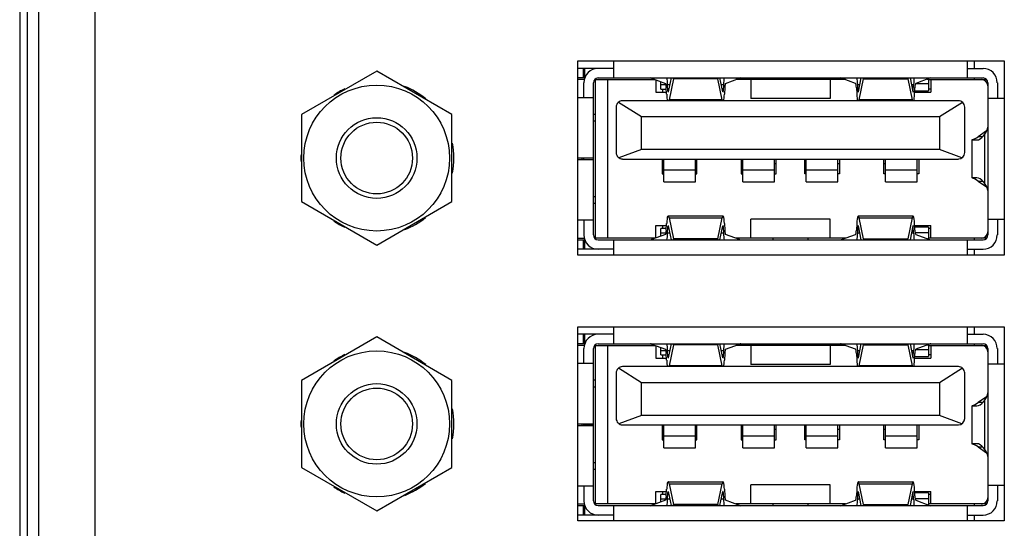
# Model space of a CAD drawing. Header units: inches. Extents: x 0 to 34, y 0 to 22.
# Tile 127 of 168: x 12.269 to 13.492, y 16.641 to 17.273. Entities that reach past the tile are written whole.
import ezdxf

# ---------------------------------------------------------------- set-up
doc = ezdxf.new("R2010")
doc.units = ezdxf.units.IN
doc.header["$LTSCALE"] = 1.87
doc.header["$MEASUREMENT"] = 0
doc.layers.get('0').update_dxf_attribs({"linetype": 'CONTINUOUS'})
for name, color, linetype in [('02___PRT_ALL_AXES', 7, 'CONTINUOUS'), ('DATUMCURVES', 7, 'CONTINUOUS'), ('THREAD', 7, 'CONTINUOUS')]:
    doc.layers.add(name, color=color, linetype=linetype)

msp = doc.modelspace()

# ---------------------------------------------------------------- linework, layer by layer
at = {"color": 3, "linetype": 'CONTINUOUS'}
for p, q in [((12.3625, 15.9417), (12.3625, 19.131)), ((12.2925, 16.0113), (12.2925, 19.0613))]:
    msp.add_line(p, q, dxfattribs=at)
at = {"color": 7, "linetype": 'CONTINUOUS'}
for p, q in [((12.2686, 19.0944), (12.2686, 15.9771)), ((12.2782, 15.9771), (12.2782, 19.0944)), ((13.0071, 17.2002), (13.0071, 17.2213)), ((13.4461, 17.2213), (13.4461, 17.2002)), ((12.7122, 17.2087), (12.6187, 17.1548)), ((12.8057, 17.1548), (12.7122, 17.2087)), ((13.0071, 17.212), (12.9621, 17.212)), ((12.9687, 17.212), (12.9687, 17.2002)), ((12.9709, 17.2007), (12.9709, 17.212)), ((13.4461, 17.212), (13.4657, 17.212)), ((12.9708, 17.2002), (12.9621, 17.2002)), ((12.9701, 17.1982), (12.9621, 17.1982)), ((12.9697, 17.176), (12.9697, 17.1943)), ((12.9815, 17.0053), (12.9815, 17.1943)), ((12.9835, 17.1982), (12.983, 17.1982)), ((12.9835, 17.1982), (12.9835, 17.0014)), ((12.9835, 17.1982), (12.9992, 17.1982)), ((12.9874, 17.2002), (13.4657, 17.2002)), ((12.9992, 17.1982), (12.9992, 17.0014)), ((12.9992, 17.1982), (13.0584, 17.1982)), ((13.0538, 17.1999), (13.0711, 17.1935)), ((13.059, 17.198), (13.059, 17.1825)), ((13.0651, 17.1864), (13.0651, 17.1957)), ((13.0718, 17.1916), (13.0651, 17.1916)), ((13.0741, 17.1838), (13.0737, 17.192)), ((13.0737, 17.192), (13.0765, 17.192)), ((13.0782, 17.2002), (13.0745, 17.1828)), ((13.0809, 17.199), (13.0755, 17.173)), ((13.0809, 17.199), (13.0808, 17.2002)), ((13.136, 17.199), (13.0809, 17.199)), ((13.1361, 17.2002), (13.136, 17.199)), ((13.1414, 17.173), (13.136, 17.199)), ((13.1424, 17.1828), (13.1387, 17.2002)), ((13.1404, 17.192), (13.1432, 17.192)), ((13.1432, 17.192), (13.1428, 17.1838)), ((13.1458, 17.1935), (13.1631, 17.1999)), ((13.2946, 17.1982), (13.1585, 17.1982)), ((13.1772, 17.1982), (13.1772, 17.1746)), ((13.2049, 17.2002), (13.2049, 17.1982)), ((13.2482, 17.2002), (13.2482, 17.1982)), ((13.2756, 17.1982), (13.2756, 17.1746)), ((13.3074, 17.1935), (13.29, 17.1999)), ((13.3099, 17.192), (13.3103, 17.1838)), ((13.3099, 17.192), (13.3127, 17.192)), ((13.3108, 17.1828), (13.3144, 17.2002)), ((13.3117, 17.173), (13.3171, 17.199)), ((13.317, 17.2002), (13.3171, 17.199)), ((13.3171, 17.199), (13.3722, 17.199)), ((13.3722, 17.199), (13.3723, 17.2002)), ((13.3722, 17.199), (13.3777, 17.173)), ((13.375, 17.2002), (13.3786, 17.1828)), ((13.3767, 17.192), (13.3794, 17.192)), ((13.379, 17.1838), (13.3794, 17.192)), ((13.3978, 17.1929), (13.3816, 17.1929)), ((13.3993, 17.1999), (13.382, 17.1935)), ((13.3963, 17.1988), (13.3978, 17.1988)), ((13.3978, 17.1993), (13.3978, 17.1844)), ((13.3978, 17.1982), (13.4701, 17.1982)), ((13.4008, 17.1982), (13.4008, 17.1825)), ((13.4716, 17.1943), (13.4716, 17.0053)), ((13.4835, 17.1943), (13.4835, 17.1752)), ((13.059, 17.1825), (13.0724, 17.1825)), ((13.0651, 17.1864), (13.0722, 17.1864)), ((13.0673, 17.1864), (13.0673, 17.1825)), ((13.0725, 17.1799), (13.0721, 17.1882)), ((13.0747, 17.1838), (13.0741, 17.1838)), ((13.1428, 17.1838), (13.1422, 17.1838)), ((13.1448, 17.1882), (13.1444, 17.1799)), ((13.3084, 17.1882), (13.3088, 17.1799)), ((13.311, 17.1838), (13.3103, 17.1838)), ((13.379, 17.1838), (13.3784, 17.1838)), ((13.3806, 17.1799), (13.381, 17.1882)), ((13.3807, 17.1825), (13.4008, 17.1825)), ((13.3808, 17.1844), (13.3978, 17.1844)), ((13.4008, 17.1864), (13.3978, 17.1864)), ((12.9621, 17.176), (12.9697, 17.176)), ((12.9697, 17.176), (12.9815, 17.176)), ((13.0127, 17.1702), (13.0413, 17.1523)), ((13.435, 17.172), (13.0177, 17.172)), ((13.1414, 17.173), (13.0755, 17.173)), ((13.2756, 17.1746), (13.1772, 17.1746)), ((13.3777, 17.173), (13.3117, 17.173)), ((13.4114, 17.1523), (13.44, 17.1702)), ((13.4716, 17.1752), (13.4835, 17.1752)), ((13.4835, 17.1752), (13.4921, 17.1752)), ((12.6187, 17.1548), (12.6187, 17.0468)), ((12.8057, 17.0468), (12.8057, 17.1548)), ((12.9835, 17.1549), (12.9815, 17.1549)), ((13.0098, 17.1641), (13.0098, 17.1075)), ((13.4429, 17.1075), (13.4429, 17.1641)), ((12.9815, 17.147), (12.9835, 17.147)), ((13.0413, 17.1114), (13.0413, 17.1523)), ((13.0413, 17.1523), (13.4114, 17.1523)), ((13.4114, 17.1523), (13.4114, 17.1114)), ((13.47, 17.1345), (13.4597, 17.1273)), ((13.4663, 17.1285), (13.4675, 17.13)), ((13.4675, 17.13), (13.4675, 17.0696)), ((13.452, 17.1235), (13.452, 17.1238)), ((13.452, 17.0761), (13.452, 17.1234)), ((13.4525, 17.1234), (13.4579, 17.1234)), ((13.4652, 17.1273), (13.4597, 17.1273)), ((13.0413, 17.1114), (13.0133, 17.1009)), ((13.4114, 17.1114), (13.0413, 17.1114)), ((13.4394, 17.1009), (13.4114, 17.1114)), ((12.9697, 17.1006), (12.9621, 17.1006)), ((12.9621, 17.099), (12.9697, 17.099)), ((12.9677, 17.099), (12.9677, 17.1006)), ((12.9697, 17.099), (12.9697, 17.1006)), ((12.9815, 17.1006), (12.9697, 17.1006)), ((12.9697, 17.0991), (12.9815, 17.0991)), ((12.9697, 17.099), (12.9815, 17.099)), ((13.0177, 17.0996), (13.435, 17.0996)), ((13.0669, 17.0996), (13.0669, 17.0811)), ((13.0689, 17.0938), (13.0669, 17.0938)), ((13.0689, 17.0713), (13.0689, 17.0996)), ((13.1083, 17.0713), (13.1083, 17.0996)), ((13.1102, 17.0938), (13.1083, 17.0938)), ((13.1102, 17.0811), (13.1102, 17.0996)), ((13.1653, 17.0996), (13.1653, 17.0811)), ((13.1673, 17.0938), (13.1653, 17.0938)), ((13.1673, 17.0713), (13.1673, 17.0996)), ((13.2067, 17.0713), (13.2067, 17.0996)), ((13.2087, 17.0938), (13.2067, 17.0938)), ((13.2087, 17.0811), (13.2087, 17.0996)), ((13.2441, 17.0811), (13.2441, 17.0996)), ((13.2461, 17.0938), (13.2441, 17.0938)), ((13.2461, 17.0713), (13.2461, 17.0996)), ((13.2854, 17.0713), (13.2854, 17.0996)), ((13.2874, 17.0938), (13.2854, 17.0938)), ((13.2874, 17.0996), (13.2874, 17.0811)), ((13.3425, 17.0811), (13.3425, 17.0996)), ((13.3445, 17.0938), (13.3425, 17.0938)), ((13.3445, 17.0713), (13.3445, 17.0996)), ((13.3838, 17.0713), (13.3838, 17.0996)), ((13.3858, 17.0996), (13.3858, 17.0811)), ((13.0669, 17.0811), (13.0689, 17.0811)), ((13.1083, 17.0857), (13.0689, 17.0857)), ((13.1083, 17.0811), (13.1102, 17.0811)), ((13.1653, 17.0811), (13.1673, 17.0811)), ((13.2067, 17.0857), (13.1673, 17.0857)), ((13.2067, 17.0811), (13.2087, 17.0811)), ((13.2461, 17.0811), (13.2441, 17.0811)), ((13.2854, 17.0857), (13.2461, 17.0857)), ((13.2874, 17.0811), (13.2854, 17.0811)), ((13.3445, 17.0811), (13.3425, 17.0811)), ((13.3838, 17.0857), (13.3445, 17.0857)), ((13.3858, 17.0811), (13.3838, 17.0811)), ((13.0689, 17.0713), (13.1083, 17.0713)), ((13.1673, 17.0713), (13.2067, 17.0713)), ((13.2461, 17.0713), (13.2854, 17.0713)), ((13.3445, 17.0713), (13.3838, 17.0713)), ((13.452, 17.0757), (13.452, 17.076)), ((13.4579, 17.0762), (13.4525, 17.0762)), ((13.4597, 17.0722), (13.47, 17.0651)), ((13.4597, 17.0722), (13.4652, 17.0722)), ((13.4675, 17.0696), (13.4663, 17.0711)), ((12.6187, 17.0468), (12.7122, 16.9928)), ((12.7122, 16.9928), (12.8057, 17.0468)), ((12.9835, 17.0525), (12.9815, 17.0525)), ((12.9815, 17.0447), (12.9835, 17.0447)), ((12.9697, 17.0236), (12.9621, 17.0236)), ((12.9697, 17.0236), (12.9697, 17.0053)), ((12.9815, 17.0236), (12.9697, 17.0236)), ((13.0721, 17.0114), (13.0725, 17.0196)), ((13.0744, 17.0289), (13.1425, 17.0289)), ((13.0755, 17.0266), (13.0809, 17.0006)), ((13.0755, 17.0266), (13.1414, 17.0266)), ((13.136, 17.0006), (13.1414, 17.0266)), ((13.1444, 17.0196), (13.1448, 17.0114)), ((13.1772, 17.0014), (13.1772, 17.025)), ((13.2756, 17.025), (13.1772, 17.025)), ((13.2756, 17.0014), (13.2756, 17.025)), ((13.3088, 17.0196), (13.3084, 17.0114)), ((13.3106, 17.0289), (13.3788, 17.0289)), ((13.3171, 17.0006), (13.3117, 17.0266)), ((13.3117, 17.0266), (13.3777, 17.0266)), ((13.3777, 17.0266), (13.3722, 17.0006)), ((13.381, 17.0114), (13.3806, 17.0196)), ((13.4835, 17.0244), (13.4716, 17.0244)), ((13.4835, 17.0244), (13.4835, 17.0053)), ((13.4921, 17.0244), (13.4835, 17.0244)), ((13.059, 17.0016), (13.059, 17.0171)), ((13.059, 17.0171), (13.0724, 17.0171)), ((13.0651, 17.0039), (13.0651, 17.0132)), ((13.0722, 17.0132), (13.0651, 17.0132)), ((13.0651, 17.008), (13.0718, 17.008)), ((13.0673, 17.0171), (13.0673, 17.0132)), ((13.0737, 17.0075), (13.0741, 17.0158)), ((13.0765, 17.0075), (13.0737, 17.0075)), ((13.0741, 17.0158), (13.0747, 17.0158)), ((13.0745, 17.0168), (13.0782, 16.9994)), ((13.1387, 16.9994), (13.1424, 17.0168)), ((13.1432, 17.0075), (13.1404, 17.0075)), ((13.1422, 17.0158), (13.1428, 17.0158)), ((13.1428, 17.0158), (13.1432, 17.0075)), ((13.3103, 17.0158), (13.3099, 17.0075)), ((13.3127, 17.0075), (13.3099, 17.0075)), ((13.3103, 17.0158), (13.311, 17.0158)), ((13.3144, 16.9994), (13.3108, 17.0168)), ((13.3786, 17.0168), (13.375, 16.9994)), ((13.3794, 17.0075), (13.3767, 17.0075)), ((13.3784, 17.0158), (13.379, 17.0158)), ((13.3794, 17.0075), (13.379, 17.0158)), ((13.3807, 17.0171), (13.4008, 17.0171)), ((13.3978, 17.0151), (13.3808, 17.0151)), ((13.3813, 17.0082), (13.3978, 17.0082)), ((13.3978, 17.0151), (13.3978, 17.0002)), ((13.4008, 17.0132), (13.3978, 17.0132)), ((13.4008, 17.0014), (13.4008, 17.0171)), ((12.9621, 17.0014), (12.9701, 17.0014)), ((12.9621, 16.9994), (12.9708, 16.9994)), ((12.9687, 16.9994), (12.9687, 16.9876)), ((12.9709, 16.9876), (12.9709, 16.9989)), ((12.983, 17.0014), (12.9835, 17.0014)), ((12.9992, 17.0014), (12.9835, 17.0014)), ((12.9874, 16.9994), (13.4657, 16.9994)), ((13.0584, 17.0014), (12.9992, 17.0014)), ((13.0071, 16.9803), (13.0071, 16.9994)), ((13.0711, 17.0061), (13.0538, 16.9997)), ((13.0808, 16.9994), (13.0809, 17.0006)), ((13.136, 17.0006), (13.0809, 17.0006)), ((13.136, 17.0006), (13.1361, 16.9994)), ((13.1631, 16.9997), (13.1458, 17.0061)), ((13.2946, 17.0014), (13.1585, 17.0014)), ((13.2049, 16.9994), (13.2049, 17.0014)), ((13.2482, 16.9994), (13.2482, 17.0014)), ((13.29, 16.9997), (13.3074, 17.0061)), ((13.3171, 17.0006), (13.317, 16.9994)), ((13.3171, 17.0006), (13.3722, 17.0006)), ((13.3723, 16.9994), (13.3722, 17.0006)), ((13.382, 17.0061), (13.3993, 16.9997)), ((13.3978, 17.0005), (13.3969, 17.0005)), ((13.4701, 17.0014), (13.3978, 17.0014)), ((13.4461, 16.9994), (13.4461, 16.9803)), ((13.0071, 16.9876), (12.9621, 16.9876)), ((13.4461, 16.9876), (13.4657, 16.9876)), ((13.0071, 16.8702), (13.0071, 16.8913)), ((13.4461, 16.8913), (13.4461, 16.8702)), ((12.7122, 16.8787), (12.6187, 16.8248)), ((12.8057, 16.8248), (12.7122, 16.8787)), ((13.0071, 16.882), (12.9621, 16.882)), ((12.9687, 16.882), (12.9687, 16.8702)), ((12.9709, 16.8707), (12.9709, 16.882)), ((13.4461, 16.882), (13.4657, 16.882)), ((12.9708, 16.8702), (12.9621, 16.8702)), ((12.9701, 16.8682), (12.9621, 16.8682)), ((12.9697, 16.846), (12.9697, 16.8643)), ((12.9815, 16.6753), (12.9815, 16.8643)), ((12.9835, 16.8682), (12.983, 16.8682)), ((12.9835, 16.8682), (12.9835, 16.6714)), ((12.9835, 16.8682), (12.9992, 16.8682)), ((12.9874, 16.8702), (13.4657, 16.8702)), ((12.9992, 16.8682), (12.9992, 16.6714)), ((12.9992, 16.8682), (13.0584, 16.8682)), ((13.0538, 16.8699), (13.0711, 16.8635)), ((13.059, 16.868), (13.059, 16.8525)), ((13.0651, 16.8564), (13.0651, 16.8657)), ((13.0718, 16.8616), (13.0651, 16.8616)), ((13.0741, 16.8538), (13.0737, 16.862)), ((13.0737, 16.862), (13.0765, 16.862)), ((13.0782, 16.8702), (13.0745, 16.8528)), ((13.0809, 16.869), (13.0755, 16.843)), ((13.0809, 16.869), (13.0808, 16.8702)), ((13.136, 16.869), (13.0809, 16.869)), ((13.1361, 16.8702), (13.136, 16.869)), ((13.1414, 16.843), (13.136, 16.869)), ((13.1424, 16.8528), (13.1387, 16.8702)), ((13.1404, 16.862), (13.1432, 16.862)), ((13.1432, 16.862), (13.1428, 16.8538)), ((13.1458, 16.8635), (13.1631, 16.8699)), ((13.2946, 16.8682), (13.1585, 16.8682)), ((13.1772, 16.8682), (13.1772, 16.8446)), ((13.2049, 16.8702), (13.2049, 16.8682)), ((13.2482, 16.8702), (13.2482, 16.8682)), ((13.2756, 16.8682), (13.2756, 16.8446)), ((13.3074, 16.8635), (13.29, 16.8699)), ((13.3099, 16.862), (13.3103, 16.8538)), ((13.3099, 16.862), (13.3127, 16.862)), ((13.3108, 16.8528), (13.3144, 16.8702)), ((13.3117, 16.843), (13.3171, 16.869)), ((13.317, 16.8702), (13.3171, 16.869)), ((13.3171, 16.869), (13.3722, 16.869)), ((13.3722, 16.869), (13.3723, 16.8702)), ((13.3722, 16.869), (13.3777, 16.843)), ((13.375, 16.8702), (13.3786, 16.8528)), ((13.3767, 16.862), (13.3794, 16.862)), ((13.379, 16.8538), (13.3794, 16.862)), ((13.3978, 16.8629), (13.3816, 16.8629)), ((13.3993, 16.8699), (13.382, 16.8635)), ((13.3963, 16.8688), (13.3978, 16.8688)), ((13.3978, 16.8693), (13.3978, 16.8544)), ((13.3978, 16.8682), (13.4701, 16.8682)), ((13.4008, 16.8682), (13.4008, 16.8525)), ((13.4716, 16.8643), (13.4716, 16.6753)), ((13.4835, 16.8643), (13.4835, 16.8452)), ((13.059, 16.8525), (13.0724, 16.8525)), ((13.0651, 16.8564), (13.0722, 16.8564)), ((13.0673, 16.8564), (13.0673, 16.8525)), ((13.0725, 16.8499), (13.0721, 16.8582)), ((13.0747, 16.8538), (13.0741, 16.8538)), ((13.1428, 16.8538), (13.1422, 16.8538)), ((13.1448, 16.8582), (13.1444, 16.8499)), ((13.3084, 16.8582), (13.3088, 16.8499)), ((13.311, 16.8538), (13.3103, 16.8538)), ((13.379, 16.8538), (13.3784, 16.8538)), ((13.3806, 16.8499), (13.381, 16.8582)), ((13.3807, 16.8525), (13.4008, 16.8525)), ((13.3808, 16.8544), (13.3978, 16.8544)), ((13.4008, 16.8564), (13.3978, 16.8564)), ((12.9621, 16.846), (12.9697, 16.846)), ((12.9697, 16.846), (12.9815, 16.846)), ((13.0127, 16.8402), (13.0413, 16.8223)), ((13.435, 16.842), (13.0177, 16.842)), ((13.1414, 16.843), (13.0755, 16.843)), ((13.2756, 16.8446), (13.1772, 16.8446)), ((13.3777, 16.843), (13.3117, 16.843)), ((13.4114, 16.8223), (13.44, 16.8402)), ((13.4716, 16.8452), (13.4835, 16.8452)), ((13.4835, 16.8452), (13.4921, 16.8452)), ((12.6187, 16.8248), (12.6187, 16.7168)), ((12.8057, 16.7168), (12.8057, 16.8248)), ((12.9835, 16.8249), (12.9815, 16.8249)), ((13.0098, 16.8341), (13.0098, 16.7775)), ((13.4429, 16.7775), (13.4429, 16.8341)), ((12.9815, 16.817), (12.9835, 16.817)), ((13.0413, 16.7814), (13.0413, 16.8223)), ((13.0413, 16.8223), (13.4114, 16.8223)), ((13.4114, 16.8223), (13.4114, 16.7814)), ((13.47, 16.8045), (13.4597, 16.7973)), ((13.4663, 16.7985), (13.4675, 16.8)), ((13.4675, 16.8), (13.4675, 16.7396)), ((13.452, 16.7935), (13.452, 16.7938)), ((13.452, 16.7461), (13.452, 16.7934)), ((13.4525, 16.7934), (13.4579, 16.7934)), ((13.4652, 16.7973), (13.4597, 16.7973)), ((13.0413, 16.7814), (13.0133, 16.7709)), ((13.4114, 16.7814), (13.0413, 16.7814)), ((13.4394, 16.7709), (13.4114, 16.7814)), ((12.9697, 16.7706), (12.9621, 16.7706)), ((12.9621, 16.769), (12.9697, 16.769)), ((12.9677, 16.769), (12.9677, 16.7706)), ((12.9697, 16.769), (12.9697, 16.7706)), ((12.9815, 16.7706), (12.9697, 16.7706)), ((12.9697, 16.7691), (12.9815, 16.7691)), ((12.9697, 16.769), (12.9815, 16.769)), ((13.0177, 16.7696), (13.435, 16.7696)), ((13.0669, 16.7696), (13.0669, 16.7511)), ((13.0689, 16.7638), (13.0669, 16.7638)), ((13.0689, 16.7413), (13.0689, 16.7696)), ((13.1083, 16.7413), (13.1083, 16.7696)), ((13.1102, 16.7638), (13.1083, 16.7638)), ((13.1102, 16.7511), (13.1102, 16.7696)), ((13.1653, 16.7696), (13.1653, 16.7511)), ((13.1673, 16.7638), (13.1653, 16.7638)), ((13.1673, 16.7413), (13.1673, 16.7696)), ((13.2067, 16.7413), (13.2067, 16.7696)), ((13.2087, 16.7638), (13.2067, 16.7638)), ((13.2087, 16.7511), (13.2087, 16.7696)), ((13.2441, 16.7511), (13.2441, 16.7696)), ((13.2461, 16.7638), (13.2441, 16.7638)), ((13.2461, 16.7413), (13.2461, 16.7696)), ((13.2854, 16.7413), (13.2854, 16.7696)), ((13.2874, 16.7638), (13.2854, 16.7638)), ((13.2874, 16.7696), (13.2874, 16.7511)), ((13.3425, 16.7511), (13.3425, 16.7696)), ((13.3445, 16.7638), (13.3425, 16.7638)), ((13.3445, 16.7413), (13.3445, 16.7696)), ((13.3838, 16.7413), (13.3838, 16.7696)), ((13.3858, 16.7696), (13.3858, 16.7511)), ((13.0669, 16.7511), (13.0689, 16.7511)), ((13.1083, 16.7557), (13.0689, 16.7557)), ((13.1083, 16.7511), (13.1102, 16.7511)), ((13.1653, 16.7511), (13.1673, 16.7511)), ((13.2067, 16.7557), (13.1673, 16.7557)), ((13.2067, 16.7511), (13.2087, 16.7511)), ((13.2461, 16.7511), (13.2441, 16.7511)), ((13.2854, 16.7557), (13.2461, 16.7557)), ((13.2874, 16.7511), (13.2854, 16.7511)), ((13.3445, 16.7511), (13.3425, 16.7511)), ((13.3838, 16.7557), (13.3445, 16.7557)), ((13.3858, 16.7511), (13.3838, 16.7511)), ((13.0689, 16.7413), (13.1083, 16.7413)), ((13.1673, 16.7413), (13.2067, 16.7413)), ((13.2461, 16.7413), (13.2854, 16.7413)), ((13.3445, 16.7413), (13.3838, 16.7413)), ((13.452, 16.7457), (13.452, 16.746)), ((13.4579, 16.7462), (13.4525, 16.7462)), ((13.4597, 16.7422), (13.47, 16.7351)), ((13.4597, 16.7422), (13.4652, 16.7422)), ((13.4675, 16.7396), (13.4663, 16.7411)), ((12.6187, 16.7168), (12.7122, 16.6628)), ((12.7122, 16.6628), (12.8057, 16.7168)), ((12.9835, 16.7225), (12.9815, 16.7225)), ((12.9815, 16.7147), (12.9835, 16.7147)), ((12.9697, 16.6936), (12.9621, 16.6936)), ((12.9697, 16.6936), (12.9697, 16.6753)), ((12.9815, 16.6936), (12.9697, 16.6936)), ((13.0721, 16.6814), (13.0725, 16.6896)), ((13.0744, 16.6989), (13.1425, 16.6989)), ((13.0755, 16.6966), (13.0809, 16.6706)), ((13.0755, 16.6966), (13.1414, 16.6966)), ((13.136, 16.6706), (13.1414, 16.6966)), ((13.1444, 16.6896), (13.1448, 16.6814)), ((13.1772, 16.6714), (13.1772, 16.695)), ((13.2756, 16.695), (13.1772, 16.695)), ((13.2756, 16.6714), (13.2756, 16.695)), ((13.3088, 16.6896), (13.3084, 16.6814)), ((13.3106, 16.6989), (13.3788, 16.6989)), ((13.3171, 16.6706), (13.3117, 16.6966)), ((13.3117, 16.6966), (13.3777, 16.6966)), ((13.3777, 16.6966), (13.3722, 16.6706)), ((13.381, 16.6814), (13.3806, 16.6896)), ((13.4835, 16.6944), (13.4716, 16.6944)), ((13.4835, 16.6944), (13.4835, 16.6753)), ((13.4921, 16.6944), (13.4835, 16.6944)), ((13.059, 16.6716), (13.059, 16.6871)), ((13.059, 16.6871), (13.0724, 16.6871)), ((13.0651, 16.6739), (13.0651, 16.6832)), ((13.0722, 16.6832), (13.0651, 16.6832)), ((13.0651, 16.678), (13.0718, 16.678)), ((13.0673, 16.6871), (13.0673, 16.6832)), ((13.0737, 16.6775), (13.0741, 16.6858)), ((13.0765, 16.6775), (13.0737, 16.6775)), ((13.0741, 16.6858), (13.0747, 16.6858)), ((13.0745, 16.6868), (13.0782, 16.6694)), ((13.1387, 16.6694), (13.1424, 16.6868)), ((13.1432, 16.6775), (13.1404, 16.6775)), ((13.1422, 16.6858), (13.1428, 16.6858)), ((13.1428, 16.6858), (13.1432, 16.6775)), ((13.3103, 16.6858), (13.3099, 16.6775)), ((13.3127, 16.6775), (13.3099, 16.6775)), ((13.3103, 16.6858), (13.311, 16.6858)), ((13.3144, 16.6694), (13.3108, 16.6868)), ((13.3786, 16.6868), (13.375, 16.6694)), ((13.3794, 16.6775), (13.3767, 16.6775)), ((13.3784, 16.6858), (13.379, 16.6858)), ((13.3794, 16.6775), (13.379, 16.6858)), ((13.3807, 16.6871), (13.4008, 16.6871)), ((13.3978, 16.6851), (13.3808, 16.6851)), ((13.3813, 16.6782), (13.3978, 16.6782)), ((13.3978, 16.6851), (13.3978, 16.6702)), ((13.4008, 16.6832), (13.3978, 16.6832)), ((13.4008, 16.6714), (13.4008, 16.6871)), ((12.9621, 16.6714), (12.9701, 16.6714)), ((12.9621, 16.6694), (12.9708, 16.6694)), ((12.9687, 16.6694), (12.9687, 16.6576)), ((12.9709, 16.6576), (12.9709, 16.6689)), ((12.983, 16.6714), (12.9835, 16.6714)), ((12.9992, 16.6714), (12.9835, 16.6714)), ((12.9874, 16.6694), (13.4657, 16.6694)), ((13.0584, 16.6714), (12.9992, 16.6714)), ((13.0071, 16.6503), (13.0071, 16.6694)), ((13.0711, 16.6761), (13.0538, 16.6697)), ((13.0808, 16.6694), (13.0809, 16.6706)), ((13.136, 16.6706), (13.0809, 16.6706)), ((13.136, 16.6706), (13.1361, 16.6694)), ((13.1631, 16.6697), (13.1458, 16.6761)), ((13.2946, 16.6714), (13.1585, 16.6714)), ((13.2049, 16.6694), (13.2049, 16.6714)), ((13.2482, 16.6694), (13.2482, 16.6714)), ((13.29, 16.6697), (13.3074, 16.6761)), ((13.3171, 16.6706), (13.317, 16.6694)), ((13.3171, 16.6706), (13.3722, 16.6706)), ((13.3723, 16.6694), (13.3722, 16.6706)), ((13.382, 16.6761), (13.3993, 16.6697)), ((13.3978, 16.6705), (13.3969, 16.6705)), ((13.4701, 16.6714), (13.3978, 16.6714)), ((13.4461, 16.6694), (13.4461, 16.6503)), ((13.0071, 16.6576), (12.9621, 16.6576)), ((13.4461, 16.6576), (13.4657, 16.6576))]:
    msp.add_line(p, q, dxfattribs=at)
for centre in [(12.7122, 17.1008), (12.7122, 16.7708)]:
    msp.add_circle(centre, 0.0906, dxfattribs=at)
for centre, radius, start, end in [((12.9874, 17.1943), 0.0177, 90, 180), ((13.4657, 17.1943), 0.0177, 0, 90), ((12.9874, 17.1943), 0.00591, 90, 180), ((13.4638, 17.1903), 0.00787, 0, 90), ((13.4657, 17.1943), 0.00591, 0, 90), ((13.0177, 17.1641), 0.00787, 90, 180.0002), ((13.435, 17.1641), 0.00787, 359.9998, 90), ((13.0177, 17.1075), 0.00787, 179.9999, 270), ((13.435, 17.1075), 0.00787, 270, 359.9998), ((13.4638, 17.0092), 0.00787, 270, 360), ((12.9874, 17.0053), 0.0177, 180, 270), ((12.9874, 17.0053), 0.00591, 180, 270), ((13.4657, 17.0053), 0.0177, 270, 360), ((13.4657, 17.0053), 0.00591, 270, 360), ((12.9874, 16.8643), 0.0177, 90, 180), ((13.4657, 16.8643), 0.0177, 0, 90), ((12.9874, 16.8643), 0.00591, 90, 180), ((13.4638, 16.8603), 0.00787, 0, 90), ((13.4657, 16.8643), 0.00591, 0, 90), ((13.0177, 16.8341), 0.00787, 90, 180.0002), ((13.435, 16.8341), 0.00787, 359.9998, 90), ((13.0177, 16.7775), 0.00787, 179.9999, 270), ((13.435, 16.7775), 0.00787, 270, 359.9998), ((13.4638, 16.6792), 0.00787, 270, 360), ((12.9874, 16.6753), 0.0177, 180, 270), ((12.9874, 16.6753), 0.00591, 180, 270), ((13.4657, 16.6753), 0.0177, 270, 360), ((13.4657, 16.6753), 0.00591, 270, 360)]:
    msp.add_arc(centre, radius, start, end, dxfattribs=at)
for centre, major_axis, ratio, start_param, end_param in [((13.0524, 17.0033), (0, 0.1969), 0.141378, -0.052372, -0.001711), ((13.0711, 17.1856), (0, 0.00787), 0.141378, -1.239196, -0.052372), ((13.0711, 17.1856), (0, 0.0197), 0.141378, -1.239196, -0.733203), ((13.1458, 17.1856), (0, 0.0197), 0.141378, 0.733203, 1.239196), ((13.1458, 17.1856), (0, 0.00787), 0.141378, 0.052372, 1.239196), ((13.1646, 17.0033), (0, 0.1969), 0.141378, 0.001711, 0.052372), ((13.2886, 17.0033), (0, 0.1969), 0.141378, -0.052372, -0.001711), ((13.3073, 17.1856), (0, 0.00787), 0.141378, -1.239196, -0.052372), ((13.3073, 17.1856), (0, 0.0197), 0.141378, -1.239196, -0.733204), ((13.382, 17.1856), (0, 0.0197), 0.141378, 0.733204, 1.239196), ((13.382, 17.1856), (0, 0.00787), 0.141378, 0.052372, 1.239196), ((13.4008, 17.0033), (0, 0.1969), 0.141378, 0.001711, 0.052372), ((13.0744, 17.1844), (0, 0.0138), 0.141378, -4.380788, -3.592631), ((13.0744, 17.1844), (0, 0.00197), 0.141378, -4.380788, -3.141604), ((13.1425, 17.1844), (0, 0.00197), 0.141378, -3.141581, -1.902397), ((13.1425, 17.1844), (0, 0.0138), 0.141378, -2.690554, -1.902397), ((13.3106, 17.1844), (0, 0.0138), 0.141378, -4.380788, -3.592631), ((13.3106, 17.1844), (0, 0.00197), 0.141378, -4.380788, -3.141604), ((13.3788, 17.1844), (0, 0.00197), 0.141378, -3.141581, -1.902397), ((13.3788, 17.1844), (0, 0.0138), 0.141378, -2.690554, -1.902397), ((13.0744, 17.1844), (0, 0.0138), 0.141378, -2.690578, -2.548193), ((13.1425, 17.1844), (0, 0.0138), 0.141378, -3.734993, -3.592608), ((13.3106, 17.1844), (0, 0.0138), 0.141378, -2.690578, -2.548193), ((13.3788, 17.1844), (0, 0.0138), 0.141378, -3.734993, -3.592608), ((13.2354, 17.1402), (0.2362, 0), 0.232048, 6.096698, 6.26467), ((13.4323, 17.1367), (0.0394, 0), 0.202409, -0.286051, -0.247372), ((13.4482, 17.3202), (0, 0.1969), 0.294118, -3.076089, -2.94188), ((13.4525, 17.3202), (0, 0.1969), 0.188679, -3.15705, -3.141605), ((13.4579, 17.3202), (0, 0.1969), 0.188679, 3.141581, 3.369605), ((13.4525, 16.8793), (0, 0.1969), 0.188679, -0.000012, 0.015433), ((13.4482, 16.8793), (0, 0.1969), 0.294118, -0.199687, -0.065479), ((13.4579, 16.8793), (0, 0.1969), 0.188679, 6.055149, 6.283173), ((13.2354, 17.0594), (0.2362, 0), 0.232072, 6.301701, 6.469672), ((13.4323, 17.0628), (0.0394, 0), 0.202386, 0.247681, 0.286051), ((13.0744, 17.0151), (0, 0.0138), 0.141378, -0.593424, 1.239172), ((13.1425, 17.0151), (0, 0.0138), 0.141378, 5.044013, 6.876609), ((13.3106, 17.0151), (0, 0.0138), 0.141378, -0.593424, 1.239172), ((13.3788, 17.0151), (0, 0.0138), 0.141378, 5.044013, 6.876609), ((13.0711, 17.0139), (0, 0.00787), 0.141378, -3.089245, -1.902421), ((13.0711, 17.0139), (0, 0.0197), 0.141378, -2.408599, -1.902421), ((13.0744, 17.0151), (0, 0.00197), 0.141378, -0.000012, 1.239172), ((13.1425, 17.0151), (0, 0.00197), 0.141378, -1.239172, 0), ((13.1458, 17.0139), (0, 0.0197), 0.141378, -4.380765, -3.874587), ((13.1458, 17.0139), (0, 0.00787), 0.141378, -4.380765, -3.193941), ((13.3073, 17.0139), (0, 0.00787), 0.141378, -3.089245, -1.902421), ((13.3073, 17.0139), (0, 0.0197), 0.141378, -2.408598, -1.902421), ((13.3106, 17.0151), (0, 0.00197), 0.141378, -0.000012, 1.239172), ((13.3788, 17.0151), (0, 0.00197), 0.141378, -1.239172, 0.000012), ((13.382, 17.0139), (0, 0.0197), 0.141378, -4.380765, -3.874587), ((13.382, 17.0139), (0, 0.00787), 0.141378, -4.380765, -3.193941), ((13.0524, 17.1962), (0, 0.1969), 0.141378, -3.141604, -3.089245), ((13.1646, 17.1962), (0, 0.1969), 0.141378, -3.193941, -3.141581), ((13.2886, 17.1962), (0, 0.1969), 0.141378, -3.141604, -3.089245), ((13.4008, 17.1962), (0, 0.1969), 0.141378, -3.193941, -3.141581), ((13.0524, 16.6733), (0, 0.1969), 0.141378, -0.052372, -0.001711), ((13.0711, 16.8556), (0, 0.00787), 0.141378, -1.239196, -0.052372), ((13.0711, 16.8556), (0, 0.0197), 0.141378, -1.239196, -0.733203), ((13.1458, 16.8556), (0, 0.0197), 0.141378, 0.733203, 1.239196), ((13.1458, 16.8556), (0, 0.00787), 0.141378, 0.052372, 1.239196), ((13.1646, 16.6733), (0, 0.1969), 0.141378, 0.001711, 0.052372), ((13.2886, 16.6733), (0, 0.1969), 0.141378, -0.052372, -0.001711), ((13.3073, 16.8556), (0, 0.00787), 0.141378, -1.239196, -0.052372), ((13.3073, 16.8556), (0, 0.0197), 0.141378, -1.239196, -0.733204), ((13.382, 16.8556), (0, 0.0197), 0.141378, 0.733204, 1.239196), ((13.382, 16.8556), (0, 0.00787), 0.141378, 0.052372, 1.239196), ((13.4008, 16.6733), (0, 0.1969), 0.141378, 0.001711, 0.052372), ((13.0744, 16.8544), (0, 0.0138), 0.141378, -4.380788, -3.592631), ((13.0744, 16.8544), (0, 0.00197), 0.141378, -4.380788, -3.141604), ((13.1425, 16.8544), (0, 0.00197), 0.141378, -3.141581, -1.902397), ((13.1425, 16.8544), (0, 0.0138), 0.141378, -2.690554, -1.902397), ((13.3106, 16.8544), (0, 0.0138), 0.141378, -4.380788, -3.592631), ((13.3106, 16.8544), (0, 0.00197), 0.141378, -4.380788, -3.141604), ((13.3788, 16.8544), (0, 0.00197), 0.141378, -3.141581, -1.902397), ((13.3788, 16.8544), (0, 0.0138), 0.141378, -2.690554, -1.902397), ((13.0744, 16.8544), (0, 0.0138), 0.141378, -2.690578, -2.548193), ((13.1425, 16.8544), (0, 0.0138), 0.141378, -3.734993, -3.592608), ((13.3106, 16.8544), (0, 0.0138), 0.141378, -2.690578, -2.548193), ((13.3788, 16.8544), (0, 0.0138), 0.141378, -3.734993, -3.592608), ((13.2354, 16.8102), (0.2362, 0), 0.232048, 6.096698, 6.26467), ((13.4323, 16.8067), (0.0394, 0), 0.202409, -0.286051, -0.247372), ((13.4482, 16.9902), (0, 0.1969), 0.294118, -3.076089, -2.94188), ((13.4525, 16.9902), (0, 0.1969), 0.188679, -3.15705, -3.141605), ((13.4579, 16.9902), (0, 0.1969), 0.188679, 3.141581, 3.369605), ((13.4525, 16.5493), (0, 0.1969), 0.188679, -0.000012, 0.015433), ((13.4482, 16.5493), (0, 0.1969), 0.294118, -0.199687, -0.065479), ((13.4579, 16.5493), (0, 0.1969), 0.188679, 6.055149, 6.283173), ((13.2354, 16.7294), (0.2362, 0), 0.232072, 6.301701, 6.469672), ((13.4323, 16.7328), (0.0394, 0), 0.202386, 0.247681, 0.286051), ((13.0744, 16.6851), (0, 0.0138), 0.141378, -0.593424, 1.239172), ((13.1425, 16.6851), (0, 0.0138), 0.141378, 5.044013, 6.876609), ((13.3106, 16.6851), (0, 0.0138), 0.141378, -0.593424, 1.239172), ((13.3788, 16.6851), (0, 0.0138), 0.141378, 5.044013, 6.876609), ((13.0711, 16.6839), (0, 0.00787), 0.141378, -3.089245, -1.902421), ((13.0711, 16.6839), (0, 0.0197), 0.141378, -2.408599, -1.902421), ((13.0744, 16.6851), (0, 0.00197), 0.141378, -0.000012, 1.239172), ((13.1425, 16.6851), (0, 0.00197), 0.141378, -1.239172, 0), ((13.1458, 16.6839), (0, 0.0197), 0.141378, -4.380765, -3.874587), ((13.1458, 16.6839), (0, 0.00787), 0.141378, -4.380765, -3.193941), ((13.3073, 16.6839), (0, 0.00787), 0.141378, -3.089245, -1.902421), ((13.3073, 16.6839), (0, 0.0197), 0.141378, -2.408598, -1.902421), ((13.3106, 16.6851), (0, 0.00197), 0.141378, -0.000012, 1.239172), ((13.3788, 16.6851), (0, 0.00197), 0.141378, -1.239172, 0.000012), ((13.382, 16.6839), (0, 0.0197), 0.141378, -4.380765, -3.874587), ((13.382, 16.6839), (0, 0.00787), 0.141378, -4.380765, -3.193941), ((13.0524, 16.8662), (0, 0.1969), 0.141378, -3.141604, -3.089245), ((13.1646, 16.8662), (0, 0.1969), 0.141378, -3.193941, -3.141581), ((13.2886, 16.8662), (0, 0.1969), 0.141378, -3.141604, -3.089245), ((13.4008, 16.8662), (0, 0.1969), 0.141378, -3.193941, -3.141581)]:
    msp.add_ellipse(centre, major_axis=major_axis, ratio=ratio, start_param=start_param, end_param=end_param, dxfattribs=at)
at = {"layer": '02___PRT_ALL_AXES', "color": 3, "linetype": 'CONTINUOUS'}
for p, q in [((12.9621, 16.9803), (12.9621, 17.2213)), ((12.9621, 17.2213), (13.4921, 17.2213)), ((13.4921, 17.2213), (13.4921, 16.9803)), ((13.4921, 16.9803), (12.9621, 16.9803)), ((12.9621, 16.6503), (12.9621, 16.8913)), ((12.9621, 16.8913), (13.4921, 16.8913)), ((13.4921, 16.8913), (13.4921, 16.6503)), ((13.4921, 16.6503), (12.9621, 16.6503))]:
    msp.add_line(p, q, dxfattribs=at)
for centre, start, end in [((12.7131, 17.1008), 115.107, 124.8931), ((12.7131, 17.1008), 50.797, 69.203), ((12.7131, 17.1008), 348.7215, 11.2785), ((12.7131, 17.1008), 177.292, 182.708), ((12.7131, 17.1008), 235.306, 244.694), ((12.7131, 17.1008), 290.9963, 309.0037), ((12.7131, 16.7708), 115.107, 124.8931), ((12.7131, 16.7708), 50.797, 69.203), ((12.7131, 16.7708), 348.7215, 11.2785), ((12.7131, 16.7708), 177.292, 182.708), ((12.7131, 16.7708), 235.306, 244.694), ((12.7131, 16.7708), 290.9963, 309.0037)]:
    msp.add_arc(centre, 0.095, start, end, dxfattribs=at)
at = {"layer": 'DATUMCURVES', "color": 4, "linetype": 'CONTINUOUS'}
for p, q in [((13.4551, 17.212), (13.4551, 17.2213)), ((13.4551, 17.1982), (13.4551, 17.2002)), ((13.4551, 16.9994), (13.4551, 17.0014)), ((13.4551, 16.9803), (13.4551, 16.9876)), ((13.4551, 16.882), (13.4551, 16.8913)), ((13.4551, 16.8682), (13.4551, 16.8702)), ((13.4551, 16.6694), (13.4551, 16.6714)), ((13.4551, 16.6503), (13.4551, 16.6576))]:
    msp.add_line(p, q, dxfattribs=at)
at = {"layer": 'THREAD', "color": 7, "linetype": 'CONTINUOUS'}
for centre, radius in [((12.7122, 17.1008), 0.05), ((12.7122, 17.1008), 0.0445), ((12.7122, 16.7708), 0.05), ((12.7122, 16.7708), 0.0445)]:
    msp.add_circle(centre, radius, dxfattribs=at)

doc.saveas('drawing.dxf')
